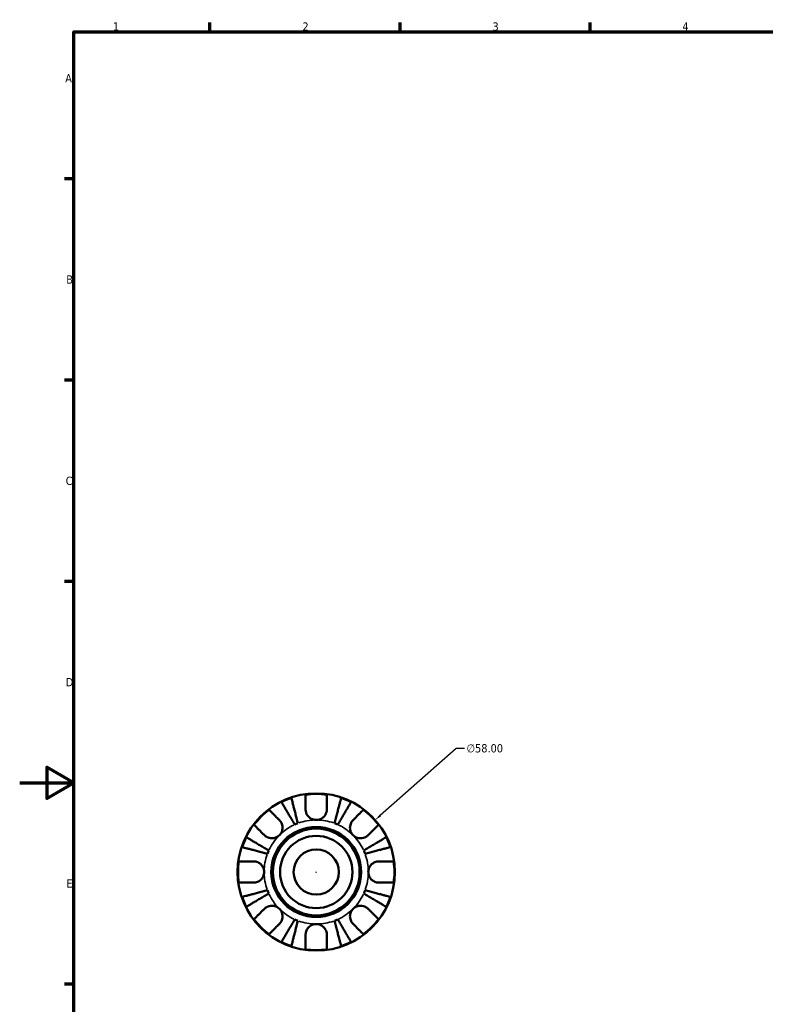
# Model space of a CAD drawing. Header units: millimetres. Extents: x 0 to 905, y -151 to 594.
# Tile 4 of 10: x 0 to 275, y 215 to 578. Entities that reach past the tile are written whole.
import ezdxf

# ---------------------------------------------------------------- set-up
doc = ezdxf.new("R2010")
doc.units = ezdxf.units.MM
for name, color, linetype, lineweight in [('Border (ANSI)', 7, 'Continuous', 70), ('Dimension (ANSI)', 7, 'Continuous', 25), ('Visible (ANSI)', 7, 'Continuous', 50), ('Visible Narrow (ANSI)', 7, 'Continuous', 35)]:
    doc.layers.add(name, color=color, linetype=linetype, lineweight=lineweight)
doc.styles.add('Note Text (ANSI)', font='tahoma.ttf')
doc.dimstyles.new('Default - mm (ANSI)', dxfattribs={"dimtxt": 3.048, "dimasz": 2.5, "dimexe": 3.175, "dimexo": 1.6002, "dimgap": 0.8, "dimtad": 0, "dimtoh": 1, "dimrnd": 1e-08, "dimzin": 4, "dimdsep": 46, "dimtxsty": 'Note Text (ANSI)', "dimcen": 0.09, "dimdle": 10, "dimclrd": 256, "dimclre": 256, "dimclrt": 256, "dimadec": 1, "dimazin": 1, "dimtfac": 1, "dimtofl": 0, "dimtmove": 0, "dimatfit": 3, "dimfxl": 1, "dimtolj": 1, "dimtzin": 4, "dimlwd": -1, "dimlwe": -1, "dimarcsym": 0})

# ---------------------------------------------------------------- blocks, each defined once
blk = doc.blocks.new('Borders Default Border')
at = {"layer": 'Border (ANSI)'}
for p, q in [((70.08, 574), (70.08, 577.45)), ((140.17, 574), (140.17, 577.45)), ((210.25, 574), (210.25, 577.45)), ((20, 519.75), (16.55, 519.75)), ((20, 445.5), (16.55, 445.5)), ((20, 371.25), (16.55, 371.25)), ((20, 222.75), (16.55, 222.75))]:
    blk.add_line(p, q, dxfattribs=at)
at = {"layer": 'Border (ANSI)', "flags": 128}
for points in [[(20, 20), (20, 574), (821, 574), (821, 20), (20, 20)], [(0, 297), (20, 297), (10, 302.77), (10, 291.23), (20, 297)]]:
    blk.add_lwpolyline(points, dxfattribs=at)
at = {"layer": 'Border (ANSI)', "color": 230, "true_color": 0xff0080, "char_height": 3.05, "attachment_point": 7, "style": 'Note Text (ANSI)'}
for s, insert in [('1', (34.35, 574.4)), ('2', (104.2, 574.4)), ('3', (174.26, 574.34)), ('4', (244.23, 574.4)), ('A', (16.78, 555.35)), ('B', (17.15, 481.1)), ('C', (16.95, 406.8)), ('D', (16.96, 332.6)), ('E', (17.21, 258.35))]:
    blk.add_mtext(s, dxfattribs=dict(at, insert=insert))
blk = doc.blocks.new('*D12')
at = {"layer": 'Defpoints', "color": 0, "transparency": 16777216}
for p in [(131.03, 283.29), (87.55, 244.9)]:
    blk.add_point(p, dxfattribs=at)
at = {"layer": 'Dimension (ANSI)', "transparency": 16777216}
for p, q in [((160.84, 309.62), (132.9, 284.95)), ((163.9, 309.62), (160.84, 309.62)), ((109.2, 264.1), (109.38, 264.1)), ((109.29, 264.01), (109.29, 264.19))]:
    blk.add_line(p, q, dxfattribs=at)
blk.add_solid([(132.63, 285.26), (133.18, 284.63), (131.03, 283.29)], dxfattribs=at)
at = {"layer": 'Dimension (ANSI)', "color": 230, "true_color": 0xff0080, "transparency": 16777216, "insert": (164.7, 311.26), "char_height": 3.048, "attachment_point": 1, "style": 'Note Text (ANSI)'}
blk.add_mtext('\\A1;∅58.00', dxfattribs=at)

msp = doc.modelspace()

# ---------------------------------------------------------------- linework, layer by layer
at = {"layer": 'Visible (ANSI)'}
for radius in [29, 16.58, 16, 13.333, 8.333]:
    msp.add_circle((109.29, 264.096), radius, dxfattribs=at)
for radius, start, end in [(28.802, 108.55532, 116.44468), (28.802, 82.17767, 97.82233), (28.802, 63.55532, 71.44468), (28.802, 127.17767, 142.82233), (28.802, 37.17767, 52.82233), (19.2, 110.58979, 114.41021), (19.2, 65.58979, 69.41021), (28.802, 153.55532, 161.44468), (28.802, 18.55532, 26.44468), (19.2, 155.58979, 159.41021), (19.2, 20.58979, 24.41021), (28.802, 172.17767, 187.82233), (28.802, 352.17767, 7.82233), (28.802, 198.55532, 206.44468), (19.2, 200.58979, 204.41021), (19.2, 335.58979, 339.41021), (28.802, 333.55532, 341.44468), (28.802, 217.17767, 232.82233), (19.2, 245.58979, 249.41021), (19.2, 290.58979, 294.41021), (28.802, 307.17767, 322.82233), (28.802, 243.55532, 251.44468), (28.802, 288.55532, 296.44468), (28.802, 262.17767, 277.82233)]:
    msp.add_arc((109.29, 264.096), radius, start, end, dxfattribs=at)
for points, knots in [([(100.125, 291.401), (100.157, 291.276), (100.205, 291.089), (100.32, 290.646), (100.397, 290.348), (100.581, 289.638), (100.687, 289.226), (100.902, 288.396), (101.03, 287.901), (101.305, 286.836), (101.452, 286.266), (101.734, 285.179), (101.893, 284.562), (102.219, 283.302), (102.385, 282.659), (102.538, 282.07)], [0.1859228, 0.1859228, 0.1859228, 0.1859228, 0.3624559, 0.3624559, 0.5439129, 0.5439129, 0.7253699, 0.7253699, 0.9072372, 0.9072372, 1.0891046, 1.0891046, 1.2716636, 1.2716636, 1.4542226, 1.4542226, 1.4542226, 1.4542226]), ([(105.37, 287.216), (105.37, 287.63), (105.37, 288.048), (105.37, 289.001), (105.37, 289.516), (105.37, 290.378), (105.37, 290.805), (105.37, 291.541), (105.37, 291.851), (105.37, 292.308), (105.37, 292.501), (105.37, 292.63)], [4.8468971, 4.8468971, 4.8468971, 4.8468971, 4.97841434, 4.97841434, 5.16151344, 5.16151344, 5.34307372, 5.34307372, 5.52463401, 5.52463401, 5.70011552, 5.70011552, 5.70011552, 5.70011552]), ([(113.21, 292.63), (113.21, 292.501), (113.21, 292.308), (113.21, 291.851), (113.21, 291.541), (113.21, 290.805), (113.21, 290.378), (113.21, 289.516), (113.21, 289.001), (113.21, 288.048), (113.21, 287.63), (113.21, 287.216)], [0.18593259, 0.18593259, 0.18593259, 0.18593259, 0.3614141, 0.3614141, 0.54297439, 0.54297439, 0.72453468, 0.72453468, 0.90763378, 0.90763378, 1.03915102, 1.03915102, 1.03915102, 1.03915102]), ([(116.042, 282.07), (116.194, 282.659), (116.361, 283.302), (116.687, 284.562), (116.846, 285.179), (117.127, 286.266), (117.275, 286.836), (117.55, 287.901), (117.678, 288.396), (117.893, 289.226), (117.999, 289.638), (118.183, 290.348), (118.26, 290.646), (118.375, 291.089), (118.423, 291.276), (118.455, 291.401)], [4.371918, 4.371918, 4.371918, 4.371918, 4.554477, 4.554477, 4.737036, 4.737036, 4.9189033, 4.9189033, 5.1007707, 5.1007707, 5.2822277, 5.2822277, 5.4636847, 5.4636847, 5.6402177, 5.6402177, 5.6402177, 5.6402177]), ([(91.885, 287.044), (91.976, 286.953), (92.113, 286.817), (92.436, 286.493), (92.655, 286.275), (93.176, 285.754), (93.477, 285.452), (94.087, 284.843), (94.451, 284.478), (95.125, 283.804), (95.421, 283.509), (95.713, 283.216)], [0.18593259, 0.18593259, 0.18593259, 0.18593259, 0.3614141, 0.3614141, 0.54297439, 0.54297439, 0.72453468, 0.72453468, 0.90763378, 0.90763378, 1.03915102, 1.03915102, 1.03915102, 1.03915102]), ([(101.355, 281.58), (101.046, 282.104), (100.709, 282.677), (100.048, 283.798), (99.725, 284.347), (99.155, 285.315), (98.856, 285.822), (98.298, 286.77), (98.039, 287.21), (97.604, 287.949), (97.388, 288.315), (97.015, 288.947), (96.859, 289.213), (96.627, 289.607), (96.529, 289.773), (96.463, 289.884)], [4.371918, 4.371918, 4.371918, 4.371918, 4.554477, 4.554477, 4.737036, 4.737036, 4.9189033, 4.9189033, 5.1007707, 5.1007707, 5.2822277, 5.2822277, 5.4636847, 5.4636847, 5.6402177, 5.6402177, 5.6402177, 5.6402177]), ([(109.29, 283.296), (108.981, 283.296), (108.674, 283.332), (108.045, 283.484), (107.727, 283.605), (106.985, 284.005), (106.594, 284.326), (106.058, 284.971), (105.879, 285.256), (105.648, 285.75), (105.575, 285.948), (105.465, 286.335), (105.427, 286.522), (105.381, 286.879), (105.37, 287.048), (105.37, 287.216)], [0, 0, 0, 0, 0.09258653, 0.09258653, 0.19421171, 0.19421171, 0.34499416, 0.34499416, 0.44720435, 0.44720435, 0.51281674, 0.51281674, 0.57329907, 0.57329907, 0.62829977, 0.62829977, 0.62829977, 0.62829977]), ([(113.21, 287.216), (113.21, 287.199), (113.21, 287.182), (113.207, 286.955), (113.187, 286.742), (113.116, 286.343), (113.069, 286.158), (112.935, 285.757), (112.842, 285.542), (112.537, 284.983), (112.29, 284.66), (111.647, 284.047), (111.242, 283.783), (110.321, 283.399), (109.808, 283.296), (109.29, 283.296)], [-0.63557562, -0.63557562, -0.63557562, -0.63557562, -0.6299261, -0.6299261, -0.55917721, -0.55917721, -0.49802533, -0.49802533, -0.42473091, -0.42473091, -0.30054042, -0.30054042, -0.1555274, -0.1555274, 0, 0, 0, 0]), ([(122.116, 289.884), (122.051, 289.773), (121.953, 289.607), (121.721, 289.213), (121.564, 288.947), (121.192, 288.315), (120.976, 287.949), (120.541, 287.21), (120.282, 286.77), (119.724, 285.822), (119.425, 285.315), (118.855, 284.347), (118.532, 283.798), (117.871, 282.677), (117.533, 282.104), (117.225, 281.58)], [0.1859228, 0.1859228, 0.1859228, 0.1859228, 0.3624559, 0.3624559, 0.5439129, 0.5439129, 0.7253699, 0.7253699, 0.9072372, 0.9072372, 1.0891046, 1.0891046, 1.2716636, 1.2716636, 1.4542226, 1.4542226, 1.4542226, 1.4542226]), ([(122.866, 283.216), (123.159, 283.509), (123.455, 283.804), (124.129, 284.478), (124.493, 284.843), (125.103, 285.452), (125.404, 285.754), (125.925, 286.275), (126.144, 286.493), (126.467, 286.817), (126.604, 286.953), (126.695, 287.044)], [4.84690566, 4.84690566, 4.84690566, 4.84690566, 4.9784229, 4.9784229, 5.161522, 5.161522, 5.34308229, 5.34308229, 5.52464258, 5.52464258, 5.70012409, 5.70012409, 5.70012409, 5.70012409]), ([(90.17, 277.672), (89.877, 277.965), (89.582, 278.261), (88.908, 278.935), (88.543, 279.299), (87.934, 279.909), (87.632, 280.21), (87.111, 280.731), (86.892, 280.95), (86.569, 281.273), (86.432, 281.41), (86.341, 281.501)], [4.84690544, 4.84690544, 4.84690544, 4.84690544, 4.97842267, 4.97842267, 5.16152178, 5.16152178, 5.34308206, 5.34308206, 5.52464235, 5.52464235, 5.70012386, 5.70012386, 5.70012386, 5.70012386]), ([(95.713, 283.216), (95.822, 283.108), (95.925, 282.992), (96.177, 282.672), (96.314, 282.459), (96.552, 281.994), (96.65, 281.745), (96.82, 281.125), (96.868, 280.751), (96.852, 279.886), (96.753, 279.404), (96.37, 278.474), (96.08, 278.039), (95.713, 277.672)], [-0.63177989, -0.63177989, -0.63177989, -0.63177989, -0.58081752, -0.58081752, -0.49971087, -0.49971087, -0.41654936, -0.41654936, -0.30231494, -0.30231494, -0.15541021, -0.15541021, 0, 0, 0, 0]), ([(122.866, 277.672), (122.673, 277.866), (122.501, 278.078), (122.193, 278.552), (122.062, 278.814), (121.814, 279.484), (121.733, 279.901), (121.708, 280.716), (121.755, 281.106), (121.929, 281.741), (122.027, 281.991), (122.264, 282.456), (122.401, 282.669), (122.653, 282.99), (122.757, 283.107), (122.866, 283.216)], [0, 0, 0, 0, 0.08195838, 0.08195838, 0.16951153, 0.16951153, 0.29646902, 0.29646902, 0.41562132, 0.41562132, 0.49892463, 0.49892463, 0.58011027, 0.58011027, 0.63155109, 0.63155109, 0.63155109, 0.63155109]), ([(132.238, 281.501), (132.147, 281.41), (132.011, 281.273), (131.687, 280.95), (131.469, 280.731), (130.948, 280.21), (130.646, 279.909), (130.037, 279.299), (129.672, 278.935), (128.998, 278.261), (128.703, 277.965), (128.41, 277.672)], [0.18593259, 0.18593259, 0.18593259, 0.18593259, 0.3614141, 0.3614141, 0.54297439, 0.54297439, 0.72453468, 0.72453468, 0.90763378, 0.90763378, 1.03915102, 1.03915102, 1.03915102, 1.03915102]), ([(83.502, 276.922), (83.612, 276.857), (83.779, 276.759), (84.173, 276.527), (84.439, 276.37), (85.071, 275.998), (85.437, 275.782), (86.176, 275.347), (86.616, 275.088), (87.564, 274.53), (88.071, 274.231), (89.039, 273.661), (89.588, 273.338), (90.709, 272.677), (91.282, 272.34), (91.806, 272.031)], [0.1859228, 0.1859228, 0.1859228, 0.1859228, 0.3624559, 0.3624559, 0.5439129, 0.5439129, 0.7253699, 0.7253699, 0.9072372, 0.9072372, 1.0891046, 1.0891046, 1.2716636, 1.2716636, 1.4542226, 1.4542226, 1.4542226, 1.4542226]), ([(95.713, 277.672), (95.52, 277.479), (95.307, 277.307), (94.834, 276.999), (94.572, 276.868), (93.902, 276.62), (93.485, 276.539), (92.67, 276.514), (92.28, 276.561), (91.645, 276.735), (91.395, 276.833), (90.93, 277.07), (90.717, 277.207), (90.396, 277.459), (90.279, 277.563), (90.17, 277.672)], [0, 0, 0, 0, 0.08195838, 0.08195838, 0.16951153, 0.16951153, 0.29646902, 0.29646902, 0.41562132, 0.41562132, 0.49892463, 0.49892463, 0.58011027, 0.58011027, 0.63155109, 0.63155109, 0.63155109, 0.63155109]), ([(128.41, 277.672), (128.302, 277.564), (128.186, 277.461), (127.866, 277.209), (127.653, 277.072), (127.188, 276.834), (126.939, 276.736), (126.319, 276.566), (125.945, 276.518), (125.08, 276.534), (124.598, 276.633), (123.668, 277.016), (123.233, 277.306), (122.866, 277.672)], [-0.63177989, -0.63177989, -0.63177989, -0.63177989, -0.58081752, -0.58081752, -0.49971087, -0.49971087, -0.41654936, -0.41654936, -0.30231494, -0.30231494, -0.15541021, -0.15541021, 0, 0, 0, 0]), ([(126.774, 272.031), (127.298, 272.34), (127.871, 272.677), (128.992, 273.338), (129.541, 273.661), (130.509, 274.231), (131.016, 274.53), (131.964, 275.088), (132.404, 275.347), (133.142, 275.782), (133.509, 275.998), (134.141, 276.37), (134.407, 276.527), (134.801, 276.759), (134.967, 276.857), (135.078, 276.922)], [4.3719185, 4.3719185, 4.3719185, 4.3719185, 4.5544775, 4.5544775, 4.7370365, 4.7370365, 4.9189039, 4.9189039, 5.1007712, 5.1007712, 5.2822282, 5.2822282, 5.4636852, 5.4636852, 5.6402182, 5.6402182, 5.6402182, 5.6402182]), ([(91.316, 270.848), (90.727, 271.001), (90.084, 271.167), (88.823, 271.493), (88.207, 271.652), (87.12, 271.933), (86.549, 272.081), (85.485, 272.356), (84.99, 272.484), (84.16, 272.699), (83.748, 272.805), (83.038, 272.989), (82.74, 273.066), (82.297, 273.181), (82.11, 273.229), (81.985, 273.261)], [4.371918, 4.371918, 4.371918, 4.371918, 4.554477, 4.554477, 4.737036, 4.737036, 4.9189033, 4.9189033, 5.1007707, 5.1007707, 5.2822277, 5.2822277, 5.4636847, 5.4636847, 5.6402177, 5.6402177, 5.6402177, 5.6402177]), ([(136.595, 273.261), (136.47, 273.229), (136.283, 273.181), (135.84, 273.066), (135.542, 272.989), (134.831, 272.805), (134.42, 272.699), (133.59, 272.484), (133.095, 272.356), (132.03, 272.081), (131.46, 271.933), (130.373, 271.652), (129.756, 271.493), (128.496, 271.167), (127.853, 271.001), (127.263, 270.848)], [0.1859228, 0.1859228, 0.1859228, 0.1859228, 0.3624559, 0.3624559, 0.5439129, 0.5439129, 0.7253699, 0.7253699, 0.9072372, 0.9072372, 1.0891046, 1.0891046, 1.2716636, 1.2716636, 1.4542226, 1.4542226, 1.4542226, 1.4542226]), ([(80.756, 268.016), (80.885, 268.016), (81.078, 268.016), (81.535, 268.016), (81.845, 268.016), (82.581, 268.016), (83.008, 268.016), (83.87, 268.016), (84.385, 268.016), (85.338, 268.016), (85.756, 268.016), (86.17, 268.016)], [0.18593259, 0.18593259, 0.18593259, 0.18593259, 0.3614141, 0.3614141, 0.54297439, 0.54297439, 0.72453468, 0.72453468, 0.90763378, 0.90763378, 1.03915102, 1.03915102, 1.03915102, 1.03915102]), ([(86.17, 268.016), (86.334, 268.016), (86.5, 268.006), (86.906, 267.954), (87.146, 267.901), (87.631, 267.743), (87.872, 267.637), (88.429, 267.321), (88.729, 267.089), (89.33, 266.465), (89.6, 266.055), (89.987, 265.127), (90.09, 264.614), (90.09, 264.096)], [-0.63236219, -0.63236219, -0.63236219, -0.63236219, -0.57780628, -0.57780628, -0.49917455, -0.49917455, -0.41718021, -0.41718021, -0.30215623, -0.30215623, -0.15543118, -0.15543118, 0, 0, 0, 0]), ([(128.49, 264.096), (128.49, 264.365), (128.518, 264.634), (128.632, 265.179), (128.721, 265.453), (129.051, 266.18), (129.35, 266.599), (129.984, 267.197), (130.279, 267.406), (130.825, 267.69), (131.062, 267.786), (131.547, 267.928), (131.793, 267.975), (132.163, 268.01), (132.287, 268.016), (132.41, 268.016)], [-2.70879316, -2.70879316, -2.70879316, -2.70879316, -2.62794754, -2.62794754, -2.54169351, -2.54169351, -2.38833444, -2.38833444, -2.27838423, -2.27838423, -2.19875847, -2.19875847, -2.11857769, -2.11857769, -2.07769816, -2.07769816, -2.07769816, -2.07769816]), ([(132.41, 268.016), (132.824, 268.016), (133.242, 268.016), (134.195, 268.016), (134.71, 268.016), (135.572, 268.016), (135.999, 268.016), (136.735, 268.016), (137.045, 268.016), (137.502, 268.016), (137.695, 268.016), (137.824, 268.016)], [4.8468971, 4.8468971, 4.8468971, 4.8468971, 4.97841434, 4.97841434, 5.16151344, 5.16151344, 5.34307372, 5.34307372, 5.52463401, 5.52463401, 5.70011552, 5.70011552, 5.70011552, 5.70011552]), ([(90.09, 264.096), (90.09, 263.827), (90.062, 263.558), (89.948, 263.013), (89.859, 262.739), (89.529, 262.012), (89.23, 261.593), (88.596, 260.995), (88.301, 260.786), (87.755, 260.502), (87.518, 260.406), (87.033, 260.264), (86.787, 260.217), (86.417, 260.182), (86.293, 260.176), (86.17, 260.176)], [-2.70879316, -2.70879316, -2.70879316, -2.70879316, -2.62794754, -2.62794754, -2.54169351, -2.54169351, -2.38833444, -2.38833444, -2.27838423, -2.27838423, -2.19875847, -2.19875847, -2.11857769, -2.11857769, -2.07769816, -2.07769816, -2.07769816, -2.07769816]), ([(132.41, 260.176), (132.246, 260.176), (132.08, 260.186), (131.674, 260.238), (131.433, 260.291), (130.949, 260.449), (130.707, 260.555), (130.15, 260.871), (129.85, 261.103), (129.249, 261.727), (128.979, 262.137), (128.593, 263.065), (128.49, 263.578), (128.49, 264.096)], [-0.63236219, -0.63236219, -0.63236219, -0.63236219, -0.57780628, -0.57780628, -0.49917455, -0.49917455, -0.41718021, -0.41718021, -0.30215623, -0.30215623, -0.15543118, -0.15543118, 0, 0, 0, 0]), ([(86.17, 260.176), (85.756, 260.176), (85.338, 260.176), (84.385, 260.176), (83.87, 260.176), (83.008, 260.176), (82.581, 260.176), (81.845, 260.176), (81.535, 260.176), (81.078, 260.176), (80.885, 260.176), (80.756, 260.176)], [4.8468971, 4.8468971, 4.8468971, 4.8468971, 4.97841434, 4.97841434, 5.16151344, 5.16151344, 5.34307372, 5.34307372, 5.52463401, 5.52463401, 5.70011552, 5.70011552, 5.70011552, 5.70011552]), ([(137.824, 260.176), (137.695, 260.176), (137.502, 260.176), (137.045, 260.176), (136.735, 260.176), (135.999, 260.176), (135.572, 260.176), (134.71, 260.176), (134.195, 260.176), (133.242, 260.176), (132.824, 260.176), (132.41, 260.176)], [0.18593259, 0.18593259, 0.18593259, 0.18593259, 0.3614141, 0.3614141, 0.54297439, 0.54297439, 0.72453468, 0.72453468, 0.90763378, 0.90763378, 1.03915102, 1.03915102, 1.03915102, 1.03915102]), ([(81.985, 254.931), (82.11, 254.963), (82.297, 255.011), (82.74, 255.126), (83.038, 255.203), (83.748, 255.387), (84.16, 255.493), (84.99, 255.708), (85.485, 255.836), (86.549, 256.111), (87.12, 256.259), (88.207, 256.54), (88.823, 256.699), (90.084, 257.025), (90.727, 257.191), (91.316, 257.344)], [0.1859228, 0.1859228, 0.1859228, 0.1859228, 0.3624559, 0.3624559, 0.5439129, 0.5439129, 0.7253699, 0.7253699, 0.9072372, 0.9072372, 1.0891046, 1.0891046, 1.2716636, 1.2716636, 1.4542226, 1.4542226, 1.4542226, 1.4542226]), ([(91.806, 256.161), (91.282, 255.852), (90.709, 255.515), (89.588, 254.854), (89.039, 254.531), (88.071, 253.961), (87.564, 253.662), (86.616, 253.104), (86.176, 252.845), (85.437, 252.41), (85.071, 252.194), (84.439, 251.822), (84.173, 251.665), (83.779, 251.433), (83.612, 251.335), (83.502, 251.269)], [4.371918, 4.371918, 4.371918, 4.371918, 4.554477, 4.554477, 4.737036, 4.737036, 4.9189033, 4.9189033, 5.1007707, 5.1007707, 5.2822277, 5.2822277, 5.4636847, 5.4636847, 5.6402177, 5.6402177, 5.6402177, 5.6402177]), ([(135.078, 251.269), (134.967, 251.335), (134.801, 251.433), (134.407, 251.665), (134.141, 251.822), (133.509, 252.194), (133.142, 252.41), (132.404, 252.845), (131.964, 253.104), (131.016, 253.662), (130.509, 253.961), (129.541, 254.531), (128.992, 254.854), (127.871, 255.515), (127.298, 255.852), (126.774, 256.161)], [0.1859228, 0.1859228, 0.1859228, 0.1859228, 0.3624559, 0.3624559, 0.5439129, 0.5439129, 0.7253699, 0.7253699, 0.9072372, 0.9072372, 1.0891046, 1.0891046, 1.2716636, 1.2716636, 1.4542226, 1.4542226, 1.4542226, 1.4542226]), ([(127.263, 257.344), (127.853, 257.191), (128.496, 257.025), (129.756, 256.699), (130.373, 256.54), (131.46, 256.259), (132.03, 256.111), (133.095, 255.836), (133.59, 255.708), (134.42, 255.493), (134.831, 255.387), (135.542, 255.203), (135.84, 255.126), (136.283, 255.011), (136.47, 254.963), (136.595, 254.931)], [4.371918, 4.371918, 4.371918, 4.371918, 4.554477, 4.554477, 4.737036, 4.737036, 4.9189033, 4.9189033, 5.1007707, 5.1007707, 5.2822277, 5.2822277, 5.4636847, 5.4636847, 5.6402177, 5.6402177, 5.6402177, 5.6402177]), ([(90.17, 250.52), (90.278, 250.628), (90.394, 250.731), (90.714, 250.983), (90.927, 251.12), (91.392, 251.358), (91.641, 251.456), (92.261, 251.626), (92.634, 251.674), (93.499, 251.658), (93.982, 251.559), (94.912, 251.176), (95.347, 250.886), (95.713, 250.52)], [-0.63177989, -0.63177989, -0.63177989, -0.63177989, -0.58081752, -0.58081752, -0.49971087, -0.49971087, -0.41654936, -0.41654936, -0.30231494, -0.30231494, -0.15541021, -0.15541021, 0, 0, 0, 0]), ([(122.866, 250.52), (123.06, 250.713), (123.272, 250.885), (123.746, 251.193), (124.008, 251.324), (124.678, 251.572), (125.095, 251.653), (125.91, 251.678), (126.3, 251.631), (126.935, 251.457), (127.185, 251.359), (127.65, 251.122), (127.863, 250.985), (128.184, 250.733), (128.301, 250.629), (128.41, 250.52)], [0, 0, 0, 0, 0.08195838, 0.08195838, 0.16951153, 0.16951153, 0.29646902, 0.29646902, 0.41562132, 0.41562132, 0.49892463, 0.49892463, 0.58011027, 0.58011027, 0.63155109, 0.63155109, 0.63155109, 0.63155109]), ([(86.341, 246.691), (86.432, 246.782), (86.569, 246.919), (86.892, 247.242), (87.111, 247.461), (87.632, 247.982), (87.934, 248.283), (88.543, 248.893), (88.908, 249.257), (89.582, 249.931), (89.877, 250.227), (90.17, 250.52)], [0.18593259, 0.18593259, 0.18593259, 0.18593259, 0.3614141, 0.3614141, 0.54297439, 0.54297439, 0.72453468, 0.72453468, 0.90763378, 0.90763378, 1.03915102, 1.03915102, 1.03915102, 1.03915102]), ([(95.713, 250.52), (95.907, 250.326), (96.079, 250.114), (96.387, 249.64), (96.518, 249.378), (96.766, 248.708), (96.846, 248.291), (96.872, 247.476), (96.825, 247.086), (96.651, 246.451), (96.553, 246.201), (96.316, 245.736), (96.179, 245.523), (95.927, 245.202), (95.823, 245.085), (95.713, 244.976)], [0, 0, 0, 0, 0.08195838, 0.08195838, 0.16951153, 0.16951153, 0.29646902, 0.29646902, 0.41562132, 0.41562132, 0.49892463, 0.49892463, 0.58011027, 0.58011027, 0.63155109, 0.63155109, 0.63155109, 0.63155109]), ([(122.866, 244.976), (122.758, 245.084), (122.655, 245.2), (122.403, 245.52), (122.265, 245.733), (122.028, 246.198), (121.93, 246.447), (121.76, 247.067), (121.712, 247.441), (121.728, 248.306), (121.827, 248.788), (122.21, 249.718), (122.5, 250.153), (122.866, 250.52)], [-0.63177989, -0.63177989, -0.63177989, -0.63177989, -0.58081752, -0.58081752, -0.49971087, -0.49971087, -0.41654936, -0.41654936, -0.30231494, -0.30231494, -0.15541021, -0.15541021, 0, 0, 0, 0]), ([(128.41, 250.52), (128.703, 250.227), (128.998, 249.931), (129.672, 249.257), (130.037, 248.893), (130.646, 248.283), (130.948, 247.982), (131.469, 247.461), (131.687, 247.242), (132.011, 246.919), (132.147, 246.782), (132.238, 246.691)], [4.8468971, 4.8468971, 4.8468971, 4.8468971, 4.97841434, 4.97841434, 5.16151344, 5.16151344, 5.34307372, 5.34307372, 5.52463401, 5.52463401, 5.70011552, 5.70011552, 5.70011552, 5.70011552]), ([(95.713, 244.976), (95.421, 244.683), (95.125, 244.388), (94.451, 243.714), (94.087, 243.349), (93.477, 242.74), (93.176, 242.438), (92.655, 241.917), (92.436, 241.699), (92.113, 241.375), (91.976, 241.239), (91.885, 241.148)], [4.8468971, 4.8468971, 4.8468971, 4.8468971, 4.97841434, 4.97841434, 5.16151344, 5.16151344, 5.34307372, 5.34307372, 5.52463401, 5.52463401, 5.70011552, 5.70011552, 5.70011552, 5.70011552]), ([(96.463, 238.308), (96.529, 238.419), (96.627, 238.585), (96.859, 238.979), (97.015, 239.245), (97.388, 239.877), (97.604, 240.243), (98.039, 240.982), (98.298, 241.422), (98.856, 242.37), (99.155, 242.877), (99.725, 243.845), (100.048, 244.394), (100.709, 245.515), (101.046, 246.088), (101.355, 246.612)], [0.1859228, 0.1859228, 0.1859228, 0.1859228, 0.3624559, 0.3624559, 0.5439129, 0.5439129, 0.7253699, 0.7253699, 0.9072372, 0.9072372, 1.0891046, 1.0891046, 1.2716636, 1.2716636, 1.4542226, 1.4542226, 1.4542226, 1.4542226]), ([(102.538, 246.122), (102.385, 245.533), (102.219, 244.89), (101.893, 243.63), (101.734, 243.013), (101.452, 241.926), (101.305, 241.355), (101.03, 240.291), (100.902, 239.796), (100.687, 238.966), (100.581, 238.554), (100.397, 237.844), (100.32, 237.546), (100.205, 237.103), (100.157, 236.916), (100.125, 236.791)], [4.3719186, 4.3719186, 4.3719186, 4.3719186, 4.5544775, 4.5544775, 4.7370365, 4.7370365, 4.9189039, 4.9189039, 5.1007712, 5.1007712, 5.2822282, 5.2822282, 5.4636852, 5.4636852, 5.6402183, 5.6402183, 5.6402183, 5.6402183]), ([(105.37, 240.976), (105.37, 241.14), (105.38, 241.306), (105.432, 241.712), (105.485, 241.952), (105.643, 242.437), (105.749, 242.678), (106.065, 243.236), (106.297, 243.536), (106.921, 244.137), (107.331, 244.407), (108.259, 244.793), (108.772, 244.896), (109.29, 244.896)], [-0.63236219, -0.63236219, -0.63236219, -0.63236219, -0.57780628, -0.57780628, -0.49917455, -0.49917455, -0.41718021, -0.41718021, -0.30215623, -0.30215623, -0.15543118, -0.15543118, 0, 0, 0, 0]), ([(109.29, 244.896), (109.559, 244.896), (109.828, 244.868), (110.373, 244.754), (110.647, 244.665), (111.374, 244.335), (111.792, 244.036), (112.391, 243.402), (112.6, 243.107), (112.884, 242.561), (112.979, 242.324), (113.122, 241.839), (113.169, 241.593), (113.204, 241.223), (113.21, 241.099), (113.21, 240.976)], [-2.70879316, -2.70879316, -2.70879316, -2.70879316, -2.62794754, -2.62794754, -2.54169351, -2.54169351, -2.38833444, -2.38833444, -2.27838423, -2.27838423, -2.19875847, -2.19875847, -2.11857769, -2.11857769, -2.07769816, -2.07769816, -2.07769816, -2.07769816]), ([(118.455, 236.791), (118.423, 236.916), (118.375, 237.103), (118.26, 237.546), (118.183, 237.844), (117.999, 238.554), (117.893, 238.966), (117.678, 239.796), (117.55, 240.291), (117.275, 241.355), (117.127, 241.926), (116.846, 243.013), (116.687, 243.63), (116.361, 244.89), (116.194, 245.533), (116.042, 246.122)], [0.1859228, 0.1859228, 0.1859228, 0.1859228, 0.3624559, 0.3624559, 0.5439129, 0.5439129, 0.7253699, 0.7253699, 0.9072372, 0.9072372, 1.0891046, 1.0891046, 1.2716636, 1.2716636, 1.4542226, 1.4542226, 1.4542226, 1.4542226]), ([(117.225, 246.612), (117.533, 246.088), (117.871, 245.515), (118.532, 244.394), (118.855, 243.845), (119.425, 242.877), (119.724, 242.37), (120.282, 241.422), (120.541, 240.982), (120.976, 240.243), (121.192, 239.877), (121.564, 239.245), (121.721, 238.979), (121.953, 238.585), (122.051, 238.419), (122.116, 238.308)], [4.3719186, 4.3719186, 4.3719186, 4.3719186, 4.5544775, 4.5544775, 4.7370365, 4.7370365, 4.9189039, 4.9189039, 5.1007712, 5.1007712, 5.2822282, 5.2822282, 5.4636852, 5.4636852, 5.6402183, 5.6402183, 5.6402183, 5.6402183]), ([(126.695, 241.148), (126.604, 241.239), (126.467, 241.375), (126.144, 241.699), (125.925, 241.917), (125.404, 242.438), (125.103, 242.74), (124.493, 243.349), (124.129, 243.714), (123.455, 244.388), (123.159, 244.683), (122.866, 244.976)], [0.18593259, 0.18593259, 0.18593259, 0.18593259, 0.3614141, 0.3614141, 0.54297439, 0.54297439, 0.72453468, 0.72453468, 0.90763378, 0.90763378, 1.03915102, 1.03915102, 1.03915102, 1.03915102]), ([(105.37, 235.562), (105.37, 235.691), (105.37, 235.884), (105.37, 236.341), (105.37, 236.651), (105.37, 237.387), (105.37, 237.814), (105.37, 238.676), (105.37, 239.191), (105.37, 240.144), (105.37, 240.562), (105.37, 240.976)], [0.18593259, 0.18593259, 0.18593259, 0.18593259, 0.3614141, 0.3614141, 0.54297439, 0.54297439, 0.72453468, 0.72453468, 0.90763378, 0.90763378, 1.03915102, 1.03915102, 1.03915102, 1.03915102]), ([(113.21, 240.976), (113.21, 240.562), (113.21, 240.144), (113.21, 239.191), (113.21, 238.676), (113.21, 237.814), (113.21, 237.387), (113.21, 236.651), (113.21, 236.341), (113.21, 235.884), (113.21, 235.691), (113.21, 235.562)], [4.84690566, 4.84690566, 4.84690566, 4.84690566, 4.9784229, 4.9784229, 5.161522, 5.161522, 5.34308229, 5.34308229, 5.52464258, 5.52464258, 5.70012409, 5.70012409, 5.70012409, 5.70012409])]:
    msp.add_open_spline(points, degree=3, knots=knots, dxfattribs=at)
at = {"layer": 'Visible Narrow (ANSI)'}
for start, end in [(91.02949, 109.5603), (70.4397, 88.97051), (115.4397, 133.97051), (46.02949, 64.5603), (136.02949, 154.5603), (25.4397, 43.97051), (160.4397, 178.97051), (1.02949, 19.5603), (181.02949, 199.5603), (340.4397, 358.97051), (205.4397, 223.97051), (316.02949, 334.5603), (226.02949, 244.5603), (295.4397, 313.97051), (250.4397, 268.97051), (271.02949, 289.5603)]:
    msp.add_arc((109.29, 264.096), 19.2, start, end, dxfattribs=at)

# ---------------------------------------------------------------- block references
msp.add_blockref('Borders Default Border', (0, 0))

# ---------------------------------------------------------------- dimensions: what is measured, and where the dimension line sits
at = {"layer": 'Dimension (ANSI)'}
dim = msp.add_diameter_dim_2p(p1=(87.552, 244.901), p2=(131.028, 283.291), dimstyle='Default - mm (ANSI)', override={"dimtih": 1, "dimdec": 2, "dimlfac": 1, "dimtp": 0, "dimtm": 0, "dimtdec": 2}, dxfattribs=at)
dim.commit()
dim.dimension.update_dxf_attribs({"geometry": '*D12', "text_midpoint": (171.401, 309.617), "dimtype": 163})

doc.saveas('drawing.dxf')
